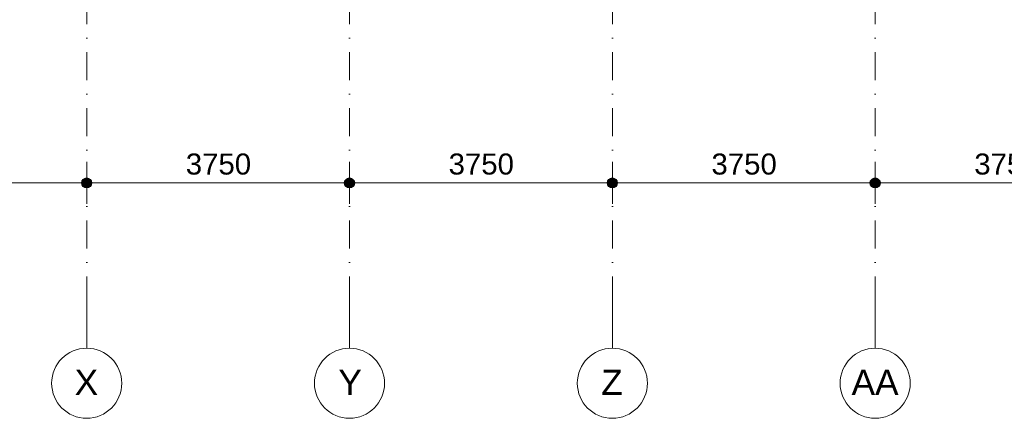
# Model space of a CAD drawing. Header units: millimetres. Extents: x 1557 to 319405, y -11609 to 73584.
# Tile 80 of 103: x 283389 to 297438, y -2857 to 2831. Entities that reach past the tile are written whole.
import ezdxf

# ---------------------------------------------------------------- set-up
doc = ezdxf.new("R2010")
doc.units = ezdxf.units.MM
doc.linetypes.add('RR_Level', pattern=[800, 400, -200, 0, -200])
for name, color, linetype, lineweight in [('A-____-____-DIMS', 211, 'Continuous', 9), ('A-____-____-DIMS-200', 211, 'Continuous', 9), ('S-GRID-____-IDEN', 1, 'Continuous', 13), ('S-GRID-____-OTLN', 1, 'Continuous', 9)]:
    doc.layers.add(name, color=color, linetype=linetype, lineweight=lineweight)
doc.styles.add('Arial', font='arial.ttf', dxfattribs={"height": 360})
doc.styles.add('Arial_2', font='arial.ttf', dxfattribs={"height": 300})
doc.dimstyles.new('1_5mm_interne_maten_en_details', dxfattribs={"dimscale": 304.8, "dimtxt": 1.004192, "dimasz": 1.83727, "dimexe": 0.984252, "dimexo": 0.0625, "dimgap": 0.098425, "dimtad": 1, "dimdec": 0, "dimlfac": 304.8, "dimzin": 0, "dimdsep": 46, "dimtxsty": 'Arial_2', "dimblk1": 'DOTSMALL', "dimblk2": 'DOTSMALL', "dimsah": 1, "dimcen": 0.09, "dimdle": 1.181102, "dimazin": 0, "dimtfac": 1, "dimtdec": 4, "dimtix": 1, "dimtmove": 0, "dimatfit": 3, "dimfxl": 0.003229, "dimfxlon": 1, "dimtvp": 1, "dimtfill": 1, "dimtolj": 1, "dimtzin": 0, "dimlwd": 13, "dimlwe": 13, "dimarcsym": 2})

# ---------------------------------------------------------------- blocks, each defined once
blk = doc.blocks.new('Grid - r_2_5mm-300571-plot_V0 Copy 1')
at = {"layer": 'S-GRID-____-IDEN'}
blk.add_circle((0, 0), 2.5, dxfattribs=at)
blk = doc.blocks.new('DIMBLOCK28-plot_V0 Copy 1')
at = {"layer": 'A-____-____-DIMS-200', "lineweight": 25}
h = blk.add_hatch(color=256, dxfattribs=at)
edge = h.paths.add_edge_path()
edge.add_arc((280595, 502), 70, 0, 360)
h = blk.add_hatch(color=256, dxfattribs=at)
edge = h.paths.add_edge_path()
edge.add_arc((284345, 502), 70, 0, 360)
at = {"layer": 'A-____-____-DIMS-200', "lineweight": 13}
for p, q in [((280595, 802), (280595, 202)), ((280595, 502), (280595, 802)), ((284345, 802), (284345, 202)), ((284345, 502), (284345, 802)), ((280595, 502), (284345, 502))]:
    blk.add_line(p, q, dxfattribs=at)
at = {"layer": 'A-____-____-DIMS-200', "lineweight": 25}
for centre in [(280595, 502), (284345, 502)]:
    blk.add_circle(centre, 70, dxfattribs=at)
at = {"layer": 'A-____-____-DIMS-200', "color": 0, "lineweight": 13, "insert": (282009, 921), "char_height": 300, "width": 1107.53, "attachment_point": 1, "line_spacing_factor": 0.941778, "style": 'Arial_2', "bg_fill": 3, "box_fill_scale": 1.25, "bg_fill_color": 256, "bg_fill_true_color": 13158600, "bg_fill_transparency": 0}
blk.add_mtext('3750', dxfattribs=at)
blk = doc.blocks.new('_DotSmall')
at = {"color": 0, "linetype": 'ByBlock', "const_width": 0.5}
blk.add_lwpolyline([(-0.0625, 0, 1), (0.0625, 0, 1)], format="xyb", close=True, dxfattribs=at)
blk = doc.blocks.new('DIMBLOCK29-plot_V0 Copy 1')
at = {"layer": 'A-____-____-DIMS-200', "lineweight": 25}
h = blk.add_hatch(color=256, dxfattribs=at)
edge = h.paths.add_edge_path()
edge.add_arc((284345, 502), 70, 0, 360)
h = blk.add_hatch(color=256, dxfattribs=at)
edge = h.paths.add_edge_path()
edge.add_arc((288095, 502), 70, 0, 360)
at = {"layer": 'A-____-____-DIMS-200', "lineweight": 13}
for p, q in [((284345, 802), (284345, 202)), ((284345, 502), (284345, 802)), ((288095, 802), (288095, 202)), ((288095, 502), (288095, 802)), ((284345, 502), (288095, 502))]:
    blk.add_line(p, q, dxfattribs=at)
at = {"layer": 'A-____-____-DIMS-200', "lineweight": 25}
for centre in [(284345, 502), (288095, 502)]:
    blk.add_circle(centre, 70, dxfattribs=at)
at = {"layer": 'A-____-____-DIMS-200', "color": 0, "lineweight": 13, "insert": (285759, 921), "char_height": 300, "width": 1107.53, "attachment_point": 1, "line_spacing_factor": 0.941778, "style": 'Arial_2', "bg_fill": 3, "box_fill_scale": 1.25, "bg_fill_color": 256, "bg_fill_true_color": 13158600, "bg_fill_transparency": 0}
blk.add_mtext('3750', dxfattribs=at)
blk = doc.blocks.new('DIMBLOCK30-plot_V0 Copy 1')
at = {"layer": 'A-____-____-DIMS-200', "lineweight": 25}
h = blk.add_hatch(color=256, dxfattribs=at)
edge = h.paths.add_edge_path()
edge.add_arc((288095, 502), 70, 0, 360)
h = blk.add_hatch(color=256, dxfattribs=at)
edge = h.paths.add_edge_path()
edge.add_arc((291845, 502), 70, 0, 360)
at = {"layer": 'A-____-____-DIMS-200', "lineweight": 13}
for p, q in [((288095, 802), (288095, 202)), ((288095, 502), (288095, 802)), ((291845, 802), (291845, 202)), ((291845, 502), (291845, 802)), ((288095, 502), (291845, 502))]:
    blk.add_line(p, q, dxfattribs=at)
at = {"layer": 'A-____-____-DIMS-200', "lineweight": 25}
for centre in [(288095, 502), (291845, 502)]:
    blk.add_circle(centre, 70, dxfattribs=at)
at = {"layer": 'A-____-____-DIMS-200', "color": 0, "lineweight": 13, "insert": (289509, 921), "char_height": 300, "width": 1107.53, "attachment_point": 1, "line_spacing_factor": 0.941778, "style": 'Arial_2', "bg_fill": 3, "box_fill_scale": 1.25, "bg_fill_color": 256, "bg_fill_true_color": 13158600, "bg_fill_transparency": 0}
blk.add_mtext('3750', dxfattribs=at)
blk = doc.blocks.new('DIMBLOCK31-plot_V0 Copy 1')
at = {"layer": 'A-____-____-DIMS-200', "lineweight": 25}
h = blk.add_hatch(color=256, dxfattribs=at)
edge = h.paths.add_edge_path()
edge.add_arc((291845, 502), 70, 0, 360)
h = blk.add_hatch(color=256, dxfattribs=at)
edge = h.paths.add_edge_path()
edge.add_arc((295595, 502), 70, 0, 360)
at = {"layer": 'A-____-____-DIMS-200', "lineweight": 13}
for p, q in [((291845, 802), (291845, 202)), ((291845, 502), (291845, 802)), ((295595, 802), (295595, 202)), ((295595, 502), (295595, 802)), ((291845, 502), (295595, 502))]:
    blk.add_line(p, q, dxfattribs=at)
at = {"layer": 'A-____-____-DIMS-200', "lineweight": 25}
for centre in [(291845, 502), (295595, 502)]:
    blk.add_circle(centre, 70, dxfattribs=at)
at = {"layer": 'A-____-____-DIMS-200', "color": 0, "lineweight": 13, "insert": (293259, 921), "char_height": 300, "width": 1107.53, "attachment_point": 1, "line_spacing_factor": 0.941778, "style": 'Arial_2', "bg_fill": 3, "box_fill_scale": 1.25, "bg_fill_color": 256, "bg_fill_true_color": 13158600, "bg_fill_transparency": 0}
blk.add_mtext('3750', dxfattribs=at)
blk = doc.blocks.new('DIMBLOCK32-plot_V0 Copy 1')
at = {"layer": 'A-____-____-DIMS-200', "lineweight": 25}
h = blk.add_hatch(color=256, dxfattribs=at)
edge = h.paths.add_edge_path()
edge.add_arc((295595, 502), 70, 0, 360)
h = blk.add_hatch(color=256, dxfattribs=at)
edge = h.paths.add_edge_path()
edge.add_arc((299345, 502), 70, 0, 360)
at = {"layer": 'A-____-____-DIMS-200', "lineweight": 13}
for p, q in [((295595, 802), (295595, 202)), ((295595, 502), (295595, 802)), ((299345, 802), (299345, 202)), ((299345, 502), (299345, 802)), ((295595, 502), (299345, 502))]:
    blk.add_line(p, q, dxfattribs=at)
at = {"layer": 'A-____-____-DIMS-200', "lineweight": 25}
for centre in [(295595, 502), (299345, 502)]:
    blk.add_circle(centre, 70, dxfattribs=at)
at = {"layer": 'A-____-____-DIMS-200', "color": 0, "lineweight": 13, "insert": (297009, 921), "char_height": 300, "width": 1107.53, "attachment_point": 1, "line_spacing_factor": 0.941778, "style": 'Arial_2', "bg_fill": 3, "box_fill_scale": 1.25, "bg_fill_color": 256, "bg_fill_true_color": 13158600, "bg_fill_transparency": 0}
blk.add_mtext('3750', dxfattribs=at)

msp = doc.modelspace()

# ---------------------------------------------------------------- linework, layer by layer
at = {"layer": 'S-GRID-____-OTLN', "linetype": 'RR_Level'}
for p, q in [((284345.0285, 48773.1142), (284345.0285, -857.0614)), ((288095.0285, 48773.1142), (288095.0285, -857.0614)), ((291845.0285, 48773.1142), (291845.0285, -857.0614)), ((295595.0285, 48773.1142), (295595.0285, -857.0614))]:
    msp.add_line(p, q, dxfattribs=at)
at = {"layer": 'S-GRID-____-OTLN'}
for p, q in [((284345.0285, -857.0614), (284345.0285, -1857.0614)), ((288095.0285, -857.0614), (288095.0285, -1857.0614)), ((291845.0285, -857.0614), (291845.0285, -1857.0614)), ((295595.0285, -857.0614), (295595.0285, -1857.0614))]:
    msp.add_line(p, q, dxfattribs=at)

# ---------------------------------------------------------------- block references
at = {"layer": 'S-GRID-____-IDEN', "xscale": 199.9999999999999, "yscale": 199.9999999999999, "zscale": 199.9999999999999, "rotation": 180}
for p in [(284345.0285, -2357.0614), (288095.0285, -2357.0614), (291845.0285, -2357.0614), (295595.0285, -2357.0614)]:
    msp.add_blockref('Grid - r_2_5mm-300571-plot_V0 Copy 1', p, dxfattribs=at)

# ---------------------------------------------------------------- texts
at = {"layer": 'S-GRID-____-IDEN', "lineweight": 9, "char_height": 360, "attachment_point": 1, "style": 'Arial'}
for s, insert, width in [('X', (284173.2726, -2163.694), 400.84375), ('Y', (287936.2726, -2163.694), 368.77625), ('Z', (291686.2726, -2163.694), 368.77625), ('AA', (295258.2726, -2163.694), 801.6875)]:
    msp.add_mtext(s, dxfattribs=dict(at, insert=insert, width=width))

# ---------------------------------------------------------------- next in the draw order: dimensions: what is measured, and where the dimension line sits
at = {"layer": 'A-____-____-DIMS', "lineweight": 13}
dim = msp.add_linear_dim(base=(284345.0285, 501.6087), p1=(280595.0285, 801.6087), p2=(284345.0285, 801.6087), dimstyle='1_5mm_interne_maten_en_details', override={"dimpost": '<>', "dimfxl": 3750}, dxfattribs=at)
dim.commit()
dim.dimension.update_dxf_attribs({"geometry": 'DIMBLOCK28-plot_V0 Copy 1', "text_midpoint": (282470.0285, 684.8829)})

# ---------------------------------------------------------------- next in the draw order: dimensions: what is measured, and where the dimension line sits
dim = msp.add_linear_dim(base=(288095.0285, 501.6087), p1=(284345.0285, 801.6087), p2=(288095.0285, 801.6087), dimstyle='1_5mm_interne_maten_en_details', override={"dimpost": '<>', "dimfxl": 3750}, dxfattribs=at)
dim.commit()
dim.dimension.update_dxf_attribs({"geometry": 'DIMBLOCK29-plot_V0 Copy 1', "text_midpoint": (286220.0285, 684.8829)})

# ---------------------------------------------------------------- next in the draw order: dimensions: what is measured, and where the dimension line sits
dim = msp.add_linear_dim(base=(291845.0285, 501.6087), p1=(288095.0285, 801.6087), p2=(291845.0285, 801.6087), dimstyle='1_5mm_interne_maten_en_details', override={"dimpost": '<>', "dimfxl": 3750}, dxfattribs=at)
dim.commit()
dim.dimension.update_dxf_attribs({"geometry": 'DIMBLOCK30-plot_V0 Copy 1', "text_midpoint": (289970.0285, 684.8829)})

# ---------------------------------------------------------------- next in the draw order: dimensions: what is measured, and where the dimension line sits
dim = msp.add_linear_dim(base=(295595.0285, 501.6087), p1=(291845.0285, 801.6087), p2=(295595.0285, 801.6087), dimstyle='1_5mm_interne_maten_en_details', override={"dimpost": '<>', "dimfxl": 3750}, dxfattribs=at)
dim.commit()
dim.dimension.update_dxf_attribs({"geometry": 'DIMBLOCK31-plot_V0 Copy 1', "text_midpoint": (293720.0285, 684.8829)})

# ---------------------------------------------------------------- next in the draw order: dimensions: what is measured, and where the dimension line sits
dim = msp.add_linear_dim(base=(299345.0285, 501.6087), p1=(295595.0285, 801.6087), p2=(299345.0285, 801.6087), dimstyle='1_5mm_interne_maten_en_details', override={"dimpost": '<>', "dimfxl": 3750}, dxfattribs=at)
dim.commit()
dim.dimension.update_dxf_attribs({"geometry": 'DIMBLOCK32-plot_V0 Copy 1', "text_midpoint": (297470.0285, 684.8829)})

doc.saveas('drawing.dxf')
